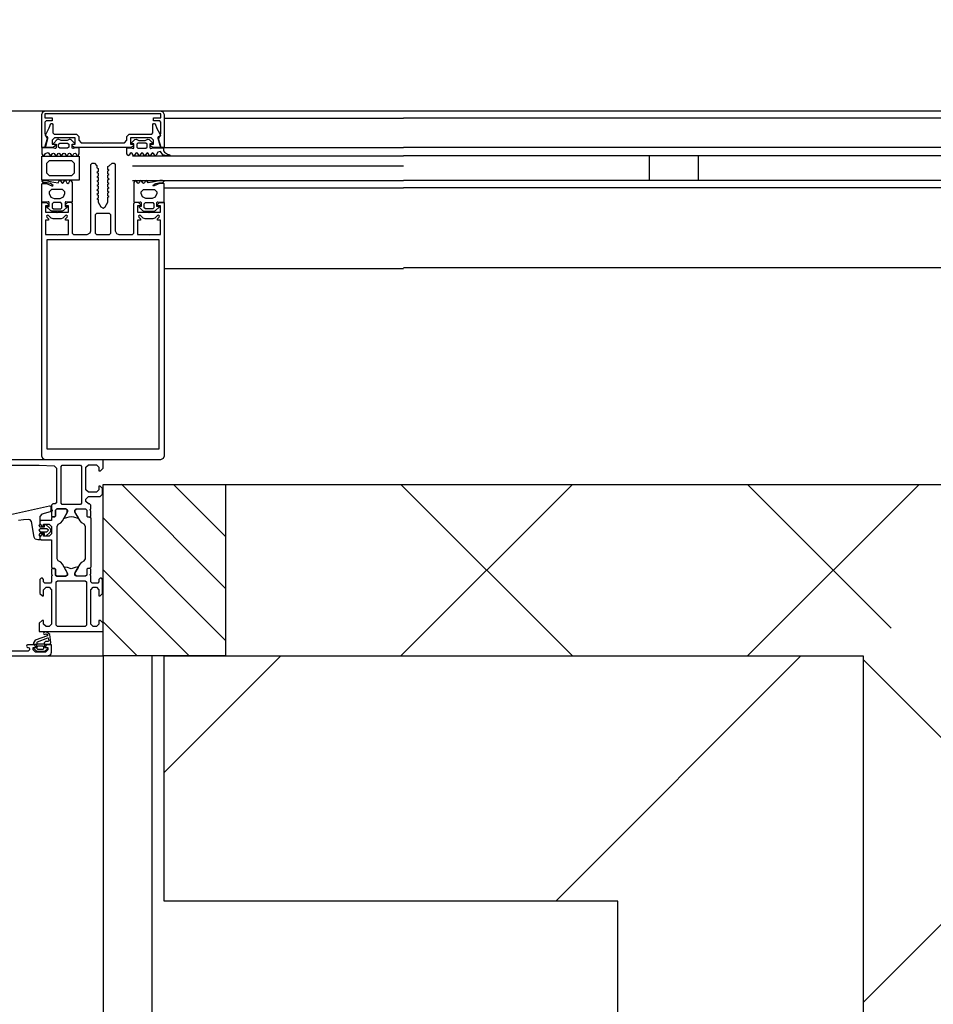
# Model space of a CAD drawing. Header units: millimetres. Extents: x -532 to 413144, y -532 to 654275.
# Tile 187 of 210: x 48566 to 48939, y 19968 to 20370. Entities that reach past the tile are written whole.
import ezdxf

# ---------------------------------------------------------------- set-up
doc = ezdxf.new("R2010")
doc.units = ezdxf.units.MM
doc.header["$LTSCALE"] = 100
for name, color, linetype in [('A-0210-WAND-BU', 7, 'Continuous'), ('A-0216-WAND-BU-ISO', 7, 'Continuous'), ('A-0220-WAND-BI-ARC', 254, 'Continuous'), ('A-0270-DAK', 7, 'Continuous'), ('A-0310-KOZIJN-BU', 7, 'Continuous'), ('A-0410-AFWERKING-GEVEL', 7, 'Continuous'), ('A-0740-INRICHTING-SANITAIR', 7, 'Continuous')]:
    doc.layers.add(name, color=color, linetype=linetype)
pattern_1 = [(45, (-281611.93, 347010.56), (106.06602, -106.066017), [])]

msp = doc.modelspace()

# ---------------------------------------------------------------- hatches: boundary and pattern name
at = {"layer": 'A-0220-WAND-BI-ARC'}
h = msp.add_hatch(dxfattribs=at)
h.set_pattern_fill('ARKEY_AU__100P_13', color=256, angle=-90, style=0, pattern_type=0)
h.set_pattern_definition(pattern_1)
h.paths.add_polyline_path([(48625, 20010), (48625, 20110), (48910, 20110), (48810, 20010)], flags=0)
h = msp.add_hatch(dxfattribs=at)
h.set_pattern_fill('ARKEY_AU__100P_13', color=256, angle=-90, style=0, pattern_type=0)
h.set_pattern_definition(pattern_1)
h.paths.add_polyline_path([(48810, 20010), (48910, 20110), (48910, 19825), (48810, 19825)], flags=0)

# ---------------------------------------------------------------- linework, layer by layer
at = {"layer": 'A-0210-WAND-BU', "ltscale": 10}
for points in [[(48625, 20110), (48910, 20110)], [(48625, 20010), (48625, 20110)], [(48910, 20110), (48910, 19825)], [(48810, 20010), (48625, 20010)], [(48810, 19825), (48810, 20010)]]:
    msp.add_lwpolyline(points, dxfattribs=at)
at = {"layer": 'A-0216-WAND-BU-ISO'}
for p, q in [((48791.4375, 20180), (48721.4375, 20110)), ((48721.4375, 20180), (48791.4375, 20110)), ((48932.84375, 20180), (48862.84375, 20110)), ((48862.84375, 20180), (48921.4375, 20121.40625)), ((48980, 20038.5625), (48910, 20108.59375)), ((48980, 20038.5625), (48910, 19968.5625))]:
    msp.add_line(p, q, dxfattribs=at)
at = {"layer": 'A-0216-WAND-BU-ISO', "ltscale": 10}
for points in [[(48650, 20180), (48980, 20180)], [(48650, 20110), (48910, 20110)], [(48910, 20110), (48910, 19850)]]:
    msp.add_lwpolyline(points, dxfattribs=at)
at = {"layer": 'A-0270-DAK'}
for p, q in [((48650, 20137.5625), (48607.5625, 20180.03125)), ((48650, 20158.78125), (48628.78125, 20180)), ((48650, 20116.34375), (48600, 20166.375)), ((48635.15625, 20110), (48600, 20145.15625)), ((48613.90625, 20110), (48600, 20123.9375))]:
    msp.add_line(p, q, dxfattribs=at)
at = {"layer": 'A-0270-DAK', "ltscale": 10}
msp.add_lwpolyline([(48600, 20110), (48600, 20180), (48650, 20180), (48650, 20110)], close=True, dxfattribs=at)
at = {"layer": 'A-0310-KOZIJN-BU'}
for p, q in [((48822.875, 20304), (48822.875, 20314)), ((48842.875, 20304), (48842.875, 20314))]:
    msp.add_line(p, q, dxfattribs=at)
at = {"layer": 'A-0310-KOZIJN-BU', "ltscale": 10}
for points in [[(47700, 20332.375), (48600, 20332.375)], [(48575, 20330.875), (48575.375, 20331.9375)], [(48575, 20317.375), (48575, 20330.875)], [(48575.375, 20331.9375), (48576.5, 20332.375)], [(48623.625, 20331.1875), (48576.25, 20331.1875)], [(48576.25, 20331.1875), (48576.25, 20329.5)], [(48576.5, 20332.375), (48623.375, 20332.375)], [(48623.375, 20332.375), (48624.375, 20331.9375)], [(48623.625, 20329.5), (48623.625, 20331.1875)], [(48624.375, 20331.9375), (48624.875, 20330.875)], [(48624.875, 20330.875), (48624.875, 20317.375)], [(48576.25, 20329.5), (48579.25, 20329.5)], [(48576.75, 20328.28125), (48576.25, 20327.78125)], [(48576.25, 20327.78125), (48576.25, 20323.25)], [(48579.25, 20328.28125), (48576.75, 20328.28125)], [(48578, 20325.4375), (48578.75, 20327.1875)], [(48578.75, 20327.1875), (48579, 20327.28125)], [(48579, 20327.28125), (48579.25, 20327.1875)], [(48579.25, 20329.5), (48579.25, 20328.28125)], [(48579.25, 20327.1875), (48579.5, 20326.78125)], [(48579.5, 20326.78125), (48579.5, 20323.375)], [(48620.375, 20326.78125), (48620.625, 20327.1875)], [(48620.375, 20323.375), (48620.375, 20326.78125)], [(48620.625, 20328.28125), (48620.625, 20329.5)], [(48620.625, 20329.5), (48623.625, 20329.5)], [(48623.125, 20328.28125), (48620.625, 20328.28125)], [(48620.625, 20327.1875), (48620.875, 20327.28125)], [(48620.875, 20327.28125), (48621.25, 20327.09375)], [(48621.25, 20327.09375), (48622, 20325.25)], [(48623.625, 20327.78125), (48623.125, 20328.28125)], [(48623.625, 20323.25), (48623.625, 20327.78125)], [(48625, 20329.375), (48722.5, 20329.375)], [(49009.875, 20329.375), (48722.5, 20329.375)], [(48576.25, 20323.25), (48576.5, 20322.5)], [(48576.5, 20322.5), (48577.375, 20324.125)], [(48576.5, 20322.5), (48577.25, 20321)], [(48576.75, 20322.0625), (48576.5, 20322.5)], [(48577.375, 20324.125), (48578, 20325.4375)], [(48579.5, 20323.375), (48580, 20322.875)], [(48580, 20322.875), (48589.125, 20322.875)], [(48589.125, 20322.875), (48590.125, 20321.875)], [(48609.6875, 20321.875), (48610.6875, 20322.875)], [(48610.6875, 20322.875), (48619.875, 20322.875)], [(48619.875, 20322.875), (48620.375, 20323.375)], [(48622, 20325.25), (48622.5, 20324.1875)], [(48622.5, 20324.1875), (48623.375, 20322.4375)], [(48622.625, 20321), (48623.375, 20322.5)], [(48623.375, 20322.4375), (48623.125, 20322.125)], [(48623.375, 20322.5), (48623.625, 20323.25)], [(48577.25, 20321), (48576.125, 20317.375)], [(48576.5, 20317.375), (48577.5, 20321.125)], [(48577.375, 20321.75), (48576.75, 20322.0625)], [(48577.5, 20321.375), (48577.375, 20321.75)], [(48577.5, 20321.125), (48577.5, 20321.375)], [(48580.25, 20321.375), (48579.25, 20320.375)], [(48579.25, 20320.375), (48579.25, 20318.8125)], [(48579.25, 20318.8125), (48580.5, 20318.8125)], [(48588.625, 20321.375), (48580.25, 20321.375)], [(48580.5, 20318.8125), (48580.5, 20318.1875)], [(48586.0625, 20317.625), (48585.5625, 20317.1875), (48582.375, 20317.1875), (48581.875, 20317.625), (48581.875, 20318.8125), (48582.375, 20319.1875), (48585.5625, 20319.1875), (48586.0625, 20318.8125), (48586.0625, 20317.6875), (48586.0625, 20317.625)], [(48587.4375, 20318.1875), (48587.4375, 20318.8125)], [(48587.4375, 20318.8125), (48588.625, 20318.8125)], [(48588.625, 20318.8125), (48588.625, 20321.375)], [(48590.125, 20321.875), (48590.125, 20320.375)], [(48590.125, 20320.375), (48591.125, 20319.375)], [(48591.125, 20319.375), (48599.6875, 20319.375)], [(48599.6875, 20319.375), (48599.9375, 20319.1875)], [(48599.9375, 20319.1875), (48600.1875, 20319.375)], [(48600.1875, 20319.375), (48608.6875, 20319.375)], [(48608.6875, 20319.375), (48609.6875, 20320.375)], [(48609.6875, 20320.375), (48609.6875, 20321.875)], [(48619.625, 20321.375), (48611.1875, 20321.375)], [(48611.1875, 20321.375), (48611.1875, 20318.8125)], [(48611.1875, 20318.8125), (48612.375, 20318.8125)], [(48612.375, 20318.8125), (48612.375, 20318.1875)], [(48613.8125, 20317.625), (48614.25, 20317.1875), (48617.5, 20317.1875), (48618, 20317.625), (48618, 20318.8125), (48617.5, 20319.1875), (48614.25, 20319.1875), (48613.8125, 20318.8125), (48613.8125, 20317.6875), (48613.8125, 20317.625)], [(48619.375, 20318.1875), (48619.375, 20318.8125)], [(48619.375, 20318.8125), (48620.625, 20318.8125)], [(48620.625, 20320.375), (48619.625, 20321.375)], [(48620.625, 20318.8125), (48620.625, 20320.375)], [(48622.5, 20321.75), (48622.375, 20321.4375)], [(48622.375, 20321.4375), (48622.375, 20321.1875)], [(48622.375, 20321.1875), (48623.375, 20317.375)], [(48623.125, 20322.125), (48622.5, 20321.75)], [(48623.75, 20317.375), (48622.625, 20321)], [(48576.125, 20317.375), (48575, 20317.375)], [(48579.625, 20317.375), (48576.5, 20317.375)], [(48580.5, 20318.1875), (48579.625, 20317.375)], [(48588.25, 20317.375), (48587.4375, 20318.1875)], [(48611.625, 20317.375), (48588.25, 20317.375)], [(48612.375, 20318.1875), (48611.625, 20317.375)], [(48620.125, 20317.375), (48619.375, 20318.1875)], [(48623.375, 20317.375), (48620.125, 20317.375)], [(48624.875, 20317.375), (48623.75, 20317.375)], [(48625, 20317.375), (48722.5, 20317.375)], [(48625, 20317.375), (48722.5, 20317.375)], [(49009.875, 20317.375), (48722.5, 20317.375)], [(48612, 20314), (48722.5, 20314)], [(49022.875, 20314), (48722.5, 20314)], [(48612, 20310), (48722.5, 20310)], [(48612, 20304), (48722.5, 20304)], [(48612, 20304), (48722.5, 20304)], [(49022.875, 20304), (48722.5, 20304)], [(48625, 20301), (48722.5, 20301)], [(49009.875, 20301), (48722.5, 20301)], [(48625, 20268.0625), (48722.5, 20268.0625)], [(49009.875, 20268.375), (48722.5, 20268.375)], [(48542.75, 20187.8125), (48574, 20187.8125), (48580.125, 20187.5625), (48581, 20186.5625), (48581, 20172.5), (48580.5, 20172), (48579.5, 20172), (48579, 20171.5), (48579, 20170), (48579.25, 20169.28125), (48579, 20169), (48579, 20167.09375), (48579.375, 20166.8125), (48580.375, 20166.8125), (48580.625, 20167.09375), (48580.625, 20169.5), (48581.125, 20170), (48585, 20170), (48585.5, 20169.5), (48585.5, 20168.8125), (48584.125, 20166.40625), (48584.125, 20166.3125), (48584.1875, 20166.21875), (48584.25, 20166.1875), (48586.125, 20166.71875), (48587, 20166.90625), (48587.9375, 20166.71875), (48589.75, 20166.21875), (48589.875, 20166.21875), (48589.9375, 20166.3125), (48589.9375, 20166.40625), (48588.5, 20168.8125), (48588.5, 20169.5), (48589, 20170), (48592.90625, 20170), (48593.40625, 20169.5), (48593.40625, 20167.09375), (48593.71875, 20166.8125), (48594.71875, 20166.8125), (48595, 20167.09375), (48595, 20169), (48594.8125, 20169.71875), (48595, 20170), (48595, 20171.5), (48594.5, 20172), (48594, 20172), (48593, 20173), (48593, 20174), (48594, 20175), (48598.8125, 20175), (48599.8125, 20176), (48599.8125, 20178.3125), (48598.8125, 20179.3125), (48598.3125, 20179.3125), (48598.3125, 20177.8125), (48597.3125, 20176.8125), (48594, 20176.8125), (48593, 20177.8125), (48593, 20187), (48594, 20188), (48597.3125, 20188), (48598.3125, 20187), (48598.3125, 20185.5), (48598.90625, 20185.5), (48600, 20186.59375), (48600, 20190), (48534, 20190)], [(48582.875, 20187.3125), (48583.375, 20187.8125), (48590.75, 20187.8125), (48591.25, 20187.3125), (48591.25, 20172.3125), (48590.75, 20171.8125), (48583.375, 20171.8125), (48582.875, 20172.3125), (48582.875, 20187.3125)], [(48557.25, 20166.6875), (48578.125, 20171.3125), (48578.625, 20171.21875), (48578.75, 20170.84375), (48578.75, 20169.3125), (48578.375, 20168.8125), (48575, 20167.90625), (48574.25, 20166.9375), (48574.25, 20163.6875), (48573.75, 20163.1875), (48574.25, 20162.6875), (48576.125, 20162.6875), (48576.125, 20163.40625), (48576.25, 20163.65625), (48576.625, 20163.65625), (48578.375, 20162.0625), (48578.75, 20161.3125), (48578.375, 20160.53125), (48576.625, 20158.9375), (48576.25, 20158.9375), (48576.125, 20159.1875), (48576.125, 20159.90625), (48574.25, 20159.90625), (48573.75, 20159.40625), (48574.25, 20158.90625), (48574.25, 20157.3125), (48573.375, 20157.3125), (48572.375, 20157.65625), (48571.875, 20158.53125), (48570.75, 20164.90625), (48570.25, 20165.5625), (48569.5, 20165.6875)], [(48569.5, 20165.6875), (48567.5, 20165.46875), (48565.5, 20165.3125)], [(48574.375, 20161.90625), (48573.75, 20161.3125), (48574.375, 20160.6875), (48577.125, 20160.6875), (48577.75, 20161.3125), (48577.125, 20161.90625), (48574.375, 20161.90625)], [(48530.5, 20110), (48577.5, 20110), (48578.75, 20110.5625), (48579, 20111.5), (48579, 20114.5), (48577, 20114.5), (48576.5, 20114), (48576.5, 20113.5), (48577.5, 20113.5), (48577.5, 20112.5), (48576.5, 20111.5), (48572.5, 20111.5), (48571.5, 20112.5), (48571.5, 20113.5), (48572.5, 20113.5), (48572.5, 20114), (48572, 20114.5), (48569.25, 20114.5), (48568.875, 20114.34375), (48568.75, 20114), (48568.875, 20113.65625), (48569.25, 20113.5), (48569.5, 20113.5), (48569.875, 20113.34375), (48570, 20113), (48570, 20112.5), (48569.5, 20112), (48558.25, 20112)], [(48576, 20115.40625), (48576, 20114.875), (48575.875, 20114.8125), (48573.25, 20114.8125), (48573.125, 20114.875), (48573.125, 20115.625), (48573.25, 20115.8125), (48577.5, 20117.40625), (48577.625, 20117.375), (48577.625, 20117.3125), (48577.875, 20116.125), (48577.75, 20115.90625), (48576.5, 20115.90625), (48576, 20115.40625)], [(48575.75, 20113.6875), (48575.75, 20112.90625), (48575.625, 20112.6875), (48573.375, 20112.6875), (48573.125, 20112.875), (48573.125, 20113.6875), (48573.5, 20114.09375), (48575.375, 20114.09375), (48575.75, 20113.6875)]]:
    msp.add_lwpolyline(points, dxfattribs=at)
for points in [[(48589.875, 20314.1875), (48590.3125, 20314.8125), (48590.3125, 20317.25), (48588.6875, 20317.25), (48587.75, 20317), (48587.5, 20317.0625), (48587.375, 20317.3125), (48587.375, 20318.8125), (48588.5, 20318.8125), (48588.5, 20319.125), (48587.0625, 20320.625), (48586.4375, 20320.8125), (48585.375, 20320.25), (48582.875, 20320.25), (48581.75, 20320.8125), (48581.25, 20320.6875), (48579.75, 20319.125), (48579.75, 20318.8125), (48580.875, 20318.8125), (48580.875, 20317.3125), (48580.75, 20317.0625), (48580.625, 20317), (48580.5, 20317), (48579.5, 20317.25), (48575, 20317.25), (48575, 20314.8125), (48575.5, 20314.1875), (48575.625, 20314), (48576, 20314.1875), (48576.5, 20314.9375), (48576.75, 20315.1875), (48577.625, 20315.4375), (48578.375, 20314.1875), (48578.625, 20313.9375), (48578.875, 20314.1875), (48579.375, 20314.9375), (48579.75, 20315.1875), (48580.125, 20314.9375), (48580.625, 20314.1875), (48580.875, 20313.9375), (48581.125, 20314.1875), (48581.625, 20314.9375), (48582, 20315.1875), (48582.25, 20314.9375), (48582.75, 20314.1875), (48583.125, 20313.9375), (48583.25, 20314.1875), (48583.75, 20315.0625), (48584.125, 20315.1875), (48584.4375, 20314.9375), (48584.9375, 20314.1875), (48585.1875, 20313.9375), (48585.4375, 20314.1875), (48585.9375, 20315.0625), (48586.3125, 20315.1875), (48586.625, 20315.0625), (48587.125, 20314.1875), (48587.375, 20313.9375), (48587.6875, 20314.1875), (48588.125, 20314.9375), (48588.5625, 20315.1875), (48588.875, 20314.9375), (48589.375, 20314.1875), (48589.6875, 20313.9375)], [(48610.125, 20314.25), (48609.6875, 20314.875), (48609.6875, 20317.3125), (48611.3125, 20317.3125), (48612.25, 20317.0625), (48612.5, 20317.125), (48612.625, 20317.375), (48612.625, 20318.875), (48611.5, 20318.875), (48611.5, 20319.1875), (48612.9375, 20320.6875), (48613.5625, 20320.875), (48614.625, 20320.3125), (48617.125, 20320.3125), (48618.25, 20320.875), (48618.75, 20320.75), (48620.25, 20319.1875), (48620.25, 20318.875), (48619.125, 20318.875), (48619.125, 20317.375), (48619.25, 20317.125), (48619.375, 20317.0625), (48619.5, 20317.0625), (48620.5, 20317.3125), (48624.625, 20317.3125), (48624.625, 20316.125), (48625.125, 20315.5), (48626.25, 20314.75), (48627.125, 20314.625), (48627.25, 20314.375), (48627.125, 20314.125), (48627, 20314), (48625.875, 20314), (48624.375, 20314.5), (48623.5, 20315.875), (48622.375, 20315.5), (48621.625, 20314.25), (48621.375, 20314), (48621.125, 20314.25), (48620.625, 20315), (48620.25, 20315.25), (48619.875, 20315), (48619.375, 20314.25), (48619.125, 20314), (48618.875, 20314.25), (48618.375, 20315), (48618, 20315.25), (48617.75, 20315), (48617.25, 20314.25), (48616.875, 20314), (48616.75, 20314.25), (48616.25, 20315.125), (48615.875, 20315.25), (48615.5625, 20315), (48615.0625, 20314.25), (48614.8125, 20314), (48614.5625, 20314.25), (48614.0625, 20315.125), (48613.6875, 20315.25), (48613.375, 20315.125), (48612.875, 20314.25), (48612.625, 20314), (48612.3125, 20314.25), (48611.875, 20315), (48611.4375, 20315.25), (48611.125, 20315), (48610.625, 20314.25), (48610.3125, 20314)], [(48590.3125, 20304.0625), (48575, 20304.0625), (48575, 20313.9375), (48590.3125, 20313.9375)], [(48625, 20295), (48625, 20191.5), (48624.5, 20190.5), (48623.5, 20190), (48576.375, 20190), (48575.5, 20190.5), (48575, 20191.5), (48575, 20295), (48577, 20295.0625), (48577.75, 20294.25), (48577.75, 20293.625), (48576.5, 20293.625), (48576.5, 20291), (48581, 20291), (48581.25, 20290.75), (48581.5, 20291), (48585.9375, 20291), (48585.9375, 20293.625), (48584.75, 20293.625), (48584.75, 20294.25), (48585.625, 20295.125), (48586.9375, 20295.125), (48587.4375, 20294.625), (48587.4375, 20282.5), (48587.9375, 20282), (48593.5, 20282), (48594.6875, 20282.625), (48595, 20283.5), (48595, 20310.5), (48595.5, 20311), (48596.5, 20311), (48597.5, 20310), (48597.5, 20309.09375), (48598, 20308.8125), (48598, 20307.59375), (48597.5, 20307.3125), (48598, 20307), (48598, 20305.78125), (48597.5, 20305.5), (48598, 20305.21875), (48598, 20304), (48597.5, 20303.6875), (48598, 20303.4375), (48598, 20302.21875), (48597.5, 20301.90625), (48598, 20301.625), (48598, 20300.40625), (48597.5, 20300.125), (48598, 20299.8125), (48598, 20298.625), (48597.5, 20298.3125), (48598, 20298.0625), (48598, 20296.8125), (48597.5, 20296.5), (48598, 20296.25), (48598, 20295.1875), (48599.125, 20293.25), (48600, 20292.75), (48600.875, 20293.25), (48602, 20295.1875), (48602, 20297.125), (48602.5, 20297.4375), (48602, 20297.75), (48602, 20298.9375), (48602.5, 20299.21875), (48602, 20299.5), (48602, 20300.71875), (48602.5, 20301), (48602, 20301.3125), (48602, 20302.53125), (48602.5, 20302.8125), (48602, 20303.09375), (48602, 20304.3125), (48602.5, 20304.625), (48602, 20304.875), (48602, 20306.125), (48602.5, 20306.40625), (48602, 20306.6875), (48602, 20307.90625), (48602.5, 20308.1875), (48602, 20308.5), (48602, 20309.6875), (48602.5, 20310), (48603.65625, 20311), (48604.5, 20311), (48605, 20310.5), (48605, 20283.5), (48605.53125, 20282.375), (48606.5, 20282), (48612.0625, 20282), (48612.5625, 20282.5), (48612.5625, 20294.625), (48613.0625, 20295.125), (48614.375, 20295.125), (48615.25, 20294.25), (48615.25, 20293.625), (48614.0625, 20293.625), (48614.0625, 20291), (48618.5, 20291), (48618.75, 20290.75), (48619, 20291), (48623.5, 20291), (48623.5, 20293.625), (48622.25, 20293.625), (48622.25, 20294.25), (48623, 20295.0625)], [(48578, 20306.0625), (48587.3125, 20306.0625), (48588.3125, 20307.0625), (48588.3125, 20310.9375), (48587.3125, 20311.9375), (48578, 20311.9375), (48577, 20310.9375), (48577, 20307.0625)], [(48575, 20295.1875), (48575, 20302.625), (48575.25, 20302.8125), (48576.5, 20302.8125), (48577, 20302.71875), (48579.125, 20301.75), (48579.5, 20301.8125), (48579.625, 20301.96875), (48579, 20302.53125), (48578.5, 20302.6875), (48577.25, 20302.96875), (48576.25, 20303.0625), (48575.75, 20303.09375), (48575.125, 20303.6875), (48575.125, 20303.8125), (48575.75, 20304), (48576.375, 20304), (48576.875, 20303.9375), (48577.375, 20303.875), (48579.125, 20303.5), (48579.875, 20303.25), (48581.625, 20303.0625), (48582.125, 20303.875), (48582.375, 20304), (48582.625, 20303.875), (48583.125, 20303.03125), (48583.5, 20302.8125), (48583.75, 20303.03125), (48584.25, 20303.875), (48584.5625, 20304), (48584.8125, 20303.8125), (48585.25, 20303.03125), (48585.6875, 20302.8125), (48586, 20303.03125), (48586.5, 20303.875), (48586.8125, 20304), (48587, 20303.875), (48587.4375, 20303.125), (48587.4375, 20295.1875), (48585.4375, 20295.1875), (48584.875, 20295.3125), (48584.625, 20295.25), (48584.5, 20295), (48584.5, 20293.4375), (48585.3125, 20293.4375), (48585.3125, 20293.125), (48583.875, 20291.6875), (48583.375, 20291.4375), (48579.125, 20291.4375), (48578.625, 20291.75), (48577.125, 20293.125), (48577.125, 20293.4375), (48578, 20293.4375), (48578, 20295), (48577.875, 20295.25), (48577.625, 20295.3125), (48577, 20295.1875)], [(48625, 20295.1875), (48625, 20302.625), (48624.75, 20302.8125), (48623.5, 20302.8125), (48623, 20302.71875), (48620.875, 20301.75), (48620.5, 20301.8125), (48620.375, 20301.96875), (48621, 20302.53125), (48621.5, 20302.6875), (48622.75, 20302.96875), (48623.75, 20303.0625), (48624.25, 20303.09375), (48624.875, 20303.6875), (48624.875, 20303.8125), (48624.25, 20304), (48623.625, 20304), (48623.125, 20303.9375), (48622.625, 20303.875), (48620.875, 20303.5), (48620.125, 20303.25), (48618.375, 20303.0625), (48617.875, 20303.875), (48617.625, 20304), (48617.375, 20303.875), (48616.875, 20303.03125), (48616.5, 20302.8125), (48616.25, 20303.03125), (48615.75, 20303.875), (48615.4375, 20304), (48615.1875, 20303.8125), (48614.75, 20303.03125), (48614.3125, 20302.8125), (48614, 20303.03125), (48613.5, 20303.875), (48613.1875, 20304), (48613, 20303.875), (48612.5625, 20303.125), (48612.5625, 20295.1875), (48614.5625, 20295.1875), (48615.125, 20295.3125), (48615.375, 20295.25), (48615.5, 20295), (48615.5, 20293.4375), (48614.6875, 20293.4375), (48614.6875, 20293.125), (48616.125, 20291.6875), (48616.625, 20291.4375), (48620.875, 20291.4375), (48621.375, 20291.75), (48622.875, 20293.125), (48622.875, 20293.4375), (48622, 20293.4375), (48622, 20295), (48622.125, 20295.25), (48622.375, 20295.3125), (48623, 20295.1875)], [(48584.4375, 20298.625), (48584.4375, 20299.3125), (48583.5, 20300.3125), (48579, 20300.3125), (48578, 20299.3125), (48578, 20298.625), (48578.75, 20297.125), (48580, 20296.625), (48582.5, 20296.625), (48583.875, 20297.25)], [(48615.5625, 20298.625), (48615.5625, 20299.3125), (48616.5, 20300.3125), (48621, 20300.3125), (48622, 20299.3125), (48622, 20298.625), (48621.25, 20297.125), (48620, 20296.625), (48617.5, 20296.625), (48616.125, 20297.25)], [(48579.25, 20294.5), (48579.25, 20292.875), (48579.75, 20292.4375), (48582.75, 20292.4375), (48583.25, 20292.875), (48583.25, 20294.5), (48582.75, 20295), (48579.75, 20295)], [(48620.75, 20294.5), (48620.75, 20292.875), (48620.25, 20292.4375), (48617.25, 20292.4375), (48616.75, 20292.875), (48616.75, 20294.5), (48617.25, 20295), (48620.25, 20295)], [(48602.6875, 20282), (48603.1875, 20282.5), (48603.1875, 20290), (48602.6875, 20290.5), (48597.3125, 20290.5), (48596.8125, 20290), (48596.8125, 20282.5), (48597.3125, 20282)], [(48585.9375, 20282), (48585.9375, 20287.75), (48584.75, 20287.75), (48584.75, 20288.375), (48585.375, 20289), (48585.5, 20289.5), (48585, 20289.875), (48584.6875, 20289.75), (48583.625, 20288.625), (48582.875, 20288.375), (48579.625, 20288.375), (48578.875, 20288.625), (48577.75, 20289.75), (48577.5, 20289.875), (48577, 20289.5), (48577.125, 20289), (48577.75, 20288.375), (48577.75, 20287.75), (48576.5, 20287.75), (48576.5, 20282), (48581, 20282), (48581.25, 20281.875), (48581.5, 20282)], [(48614.0625, 20282), (48618.5, 20282), (48618.75, 20281.875), (48619, 20282), (48623.5, 20282), (48623.5, 20287.75), (48622.25, 20287.75), (48622.25, 20288.375), (48622.875, 20289), (48623, 20289.5), (48622.5, 20289.875), (48622.25, 20289.75), (48621.125, 20288.625), (48620.375, 20288.375), (48617.125, 20288.375), (48616.375, 20288.625), (48615.3125, 20289.75), (48615, 20289.875), (48614.5, 20289.5), (48614.625, 20289), (48615.25, 20288.375), (48615.25, 20287.75), (48614.0625, 20287.75)], [(48622.875, 20194.5), (48622.875, 20279.75), (48577.125, 20279.75), (48577.125, 20194.5)], [(48580.375, 20145.6875), (48580.625, 20145.40625), (48580.625, 20143), (48581.125, 20142.5), (48584.6875, 20142.5), (48585.5, 20143.21875), (48585.375, 20144.03125), (48583.5, 20147.4375), (48582.75, 20148.21875), (48581.75, 20148.75), (48581.25, 20149.625), (48581.25, 20162.875), (48581.75, 20163.75), (48582.75, 20164.28125), (48583.5, 20165.0625), (48585.375, 20168.46875), (48585.375, 20169.5625), (48584.6875, 20170), (48581.125, 20170), (48580.625, 20169.5), (48580.625, 20167.09375), (48580.375, 20166.8125), (48579.5, 20166.8125), (48579, 20166.3125), (48579, 20165.3125), (48574.75, 20165.3125), (48574.25, 20164.8125), (48574.25, 20163.96875), (48575, 20163), (48575.75, 20162.8125), (48575.75, 20163.8125), (48578, 20163.8125), (48579, 20162.8125), (48579, 20159.8125), (48578, 20158.8125), (48575.75, 20158.8125), (48575.75, 20159.8125), (48575, 20159.59375), (48574.25, 20158.625), (48574.25, 20157.8125), (48574.75, 20157.3125), (48579, 20157.3125), (48579, 20146.1875), (48579.5, 20145.6875)], [(48593.71875, 20145.6875), (48593.40625, 20145.40625), (48593.40625, 20143), (48592.90625, 20142.5), (48589.375, 20142.5), (48588.5625, 20143.21875), (48588.6875, 20144.03125), (48590.625, 20147.4375), (48591.375, 20148.21875), (48592.3125, 20148.75), (48592.8125, 20149.625), (48592.8125, 20162.875), (48592.3125, 20163.75), (48591.375, 20164.28125), (48590.625, 20165.0625), (48588.6875, 20168.46875), (48588.6875, 20169.5625), (48589.375, 20170), (48592.90625, 20170), (48593.40625, 20169.5), (48593.40625, 20167.09375), (48593.71875, 20166.8125), (48594.5, 20166.8125), (48595, 20166.3125), (48595, 20146.1875), (48594.5, 20145.6875)], [(48579, 20142.5), (48579, 20140.1875), (48578.5, 20139.6875), (48576.25, 20139.6875), (48575.75, 20140.1875), (48575.75, 20141.1875), (48575.25, 20141.6875), (48574.75, 20141.6875), (48574.25, 20141.1875), (48574.25, 20135.5), (48575.25, 20134.5), (48575.75, 20134.5), (48575.75, 20137), (48576.75, 20138), (48578, 20138), (48579, 20137), (48579, 20130), (48579, 20129), (48579, 20123), (48578, 20122), (48576.75, 20122), (48575.75, 20123), (48575.75, 20124.5), (48575.125, 20124.5), (48574, 20123.40625), (48574, 20120), (48600, 20120), (48600, 20123.40625), (48598.90625, 20124.5), (48598.3125, 20124.5), (48598.3125, 20123), (48597.3125, 20122), (48596, 20122), (48595, 20123), (48595, 20129), (48595, 20130), (48595, 20137), (48596, 20138), (48597.3125, 20138), (48598.3125, 20137), (48598.3125, 20134.5), (48598.8125, 20134.5), (48599.8125, 20135.5), (48599.8125, 20141.1875), (48599.3125, 20141.6875), (48598.8125, 20141.6875), (48598.3125, 20141.1875), (48598.3125, 20140.1875), (48597.8125, 20139.6875), (48595.5, 20139.6875), (48595, 20140.1875), (48595, 20142.5), (48594.8125, 20143.21875), (48595, 20143.5), (48595, 20145.40625), (48594.71875, 20145.6875), (48593.71875, 20145.6875), (48593.40625, 20145.40625), (48593.40625, 20143), (48592.90625, 20142.5), (48589, 20142.5), (48588.5, 20143), (48588.5, 20143.6875), (48589.9375, 20146.09375), (48589.9375, 20146.15625), (48589.9375, 20146.21875), (48589.8125, 20146.3125), (48588.625, 20146.0625), (48587, 20145.59375), (48585.4375, 20146.0625), (48584.3125, 20146.28125), (48584.125, 20146.09375), (48585.5, 20143.6875), (48585.5, 20143), (48585, 20142.5), (48581.125, 20142.5), (48580.625, 20143), (48580.625, 20145.40625), (48580.375, 20145.6875), (48579.375, 20145.6875), (48579, 20145.40625), (48579, 20143.5), (48579.25, 20142.78125)], [(48581.375, 20140.6875), (48592.71875, 20140.6875), (48593.21875, 20140.1875), (48593.21875, 20122.5), (48592.71875, 20122), (48581.375, 20122), (48580.875, 20122.5), (48580.875, 20140.1875)], [(48576.375, 20113.375), (48576.25, 20113.53125), (48576.25, 20114.65625), (48576.375, 20114.8125), (48578.25, 20114.8125), (48578.625, 20115.03125), (48578.75, 20115.5), (48578.25, 20118.71875), (48576.75, 20119.8125), (48575.875, 20119.53125), (48575.75, 20119.21875), (48575.875, 20118.90625), (48576.125, 20118.8125), (48576.75, 20119), (48577.25, 20118.78125), (48577.5, 20118.3125), (48577.375, 20118.25), (48577.375, 20118.15625), (48572.25, 20116.4375), (48571.5, 20115.0625), (48571.875, 20114.8125), (48572.75, 20114.8125), (48572.875, 20114.65625), (48572.875, 20113.5625), (48572.75, 20113.375), (48571.875, 20113.21875), (48571.75, 20113.125), (48571.875, 20112.90625), (48572.625, 20112.1875), (48573.25, 20111.90625), (48575.75, 20111.90625), (48576.375, 20112.125), (48577.25, 20112.8125), (48577.375, 20113), (48577.25, 20113.15625)]]:
    msp.add_lwpolyline(points, close=True, dxfattribs=at)
at = {"layer": 'A-0410-AFWERKING-GEVEL', "ltscale": 10}
for points in [[(47700, 20110), (48600, 20110), (48600, 19800), (47700, 19800)], [(48600, 20110), (48600, 19800), (48620, 19800), (48620, 20110)]]:
    msp.add_lwpolyline(points, close=True, dxfattribs=at)
at = {"layer": 'A-0740-INRICHTING-SANITAIR', "ltscale": 10}
msp.add_lwpolyline([(47332.375, 25332.375), (47332.375, 20332.375), (49732.375, 20332.375), (49732.375, 25332.375)], close=True, dxfattribs=at)

doc.saveas('drawing.dxf')
